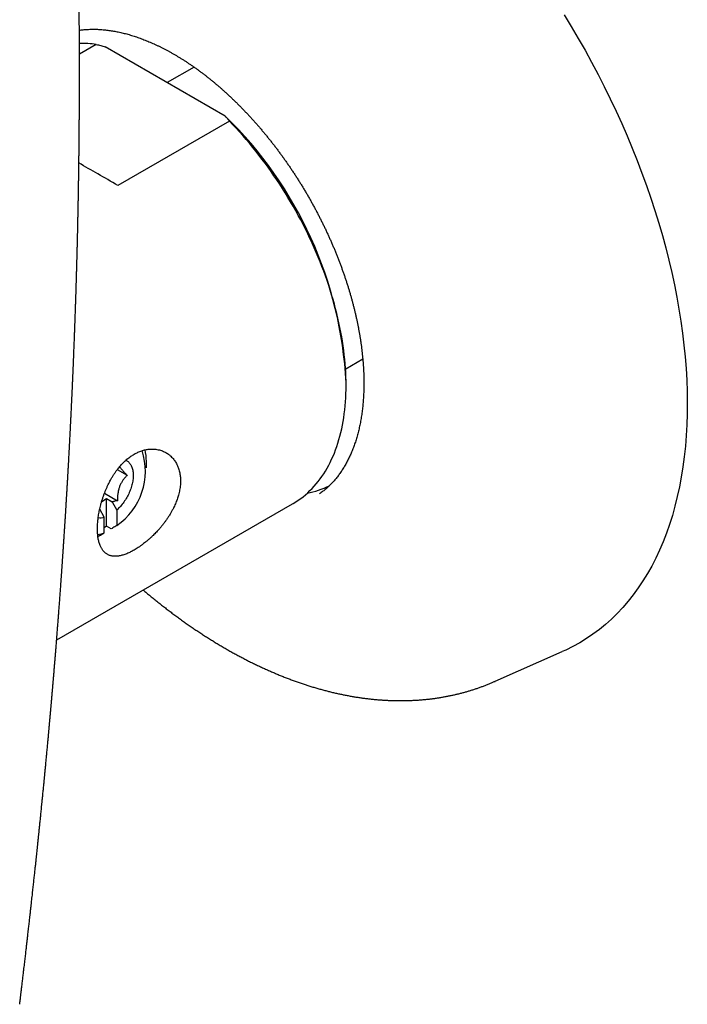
# Model space of a CAD drawing. Header units: millimetres. Extents: x 8 to 455, y 12 to 609.
# Tile 6 of 15: x 412 to 454, y 157 to 218. Entities that reach past the tile are written whole.
import ezdxf

# ---------------------------------------------------------------- set-up
doc = ezdxf.new("R2010")
doc.units = ezdxf.units.MM

msp = doc.modelspace()

# ---------------------------------------------------------------- linework, layer by layer
at = {"color": 7, "linetype": 'Continuous', "lineweight": 30}
for p, q in [((417.257, 216.267), (416.21, 215.663)), ((425.264, 211.809), (417.806, 216.114)), ((423.336, 214.851), (421.665, 213.886)), ((425.529, 211.492), (418.599, 207.492)), ((432.753, 196.091), (433.813, 196.703)), ((432.778, 195.059), (432.778, 195.223)), ((418.561, 189.822), (419.176, 189.467)), ((420.368, 189.936), (420.368, 190.345)), ((417.592, 187.844), (417.893, 188.018)), ((417.762, 188.351), (418.564, 187.889)), ((417.893, 188.018), (418.245, 187.814)), ((417.893, 186.296), (417.893, 188.018)), ((431.121, 188.312), (431.122, 188.313)), ((414.794, 179.231), (429.443, 187.688)), ((418.245, 187.814), (418.53, 187.305)), ((417.752, 186.856), (417.467, 187.365)), ((417.752, 185.893), (417.752, 186.856)), ((418.53, 187.305), (418.53, 186.342)), ((418.176, 186.133), (417.893, 186.296)), ((417.398, 185.684), (417.356, 185.667)), ((442.033, 176.655), (446.209, 178.503))]:
    msp.add_line(p, q, dxfattribs=at)
at = {"color": 7, "linetype": 'Continuous', "lineweight": 30, "flags": 128}
for points in [[(446.328, 218.096), (446.771, 217.37), (447.203, 216.637), (447.624, 215.898), (448.033, 215.152), (448.431, 214.401), (448.817, 213.646), (449.191, 212.886), (449.552, 212.121), (449.901, 211.354), (450.236, 210.584), (450.559, 209.811), (450.868, 209.036), (451.163, 208.261), (451.445, 207.484), (451.712, 206.708), (451.966, 205.931), (452.205, 205.156), (452.429, 204.381), (452.639, 203.609), (452.834, 202.839), (453.014, 202.073), (453.179, 201.309), (453.329, 200.55), (453.463, 199.795), (453.582, 199.046), (453.685, 198.301), (453.773, 197.563), (453.846, 196.832), (453.902, 196.108), (453.943, 195.391), (453.969, 194.682), (453.978, 193.982), (453.972, 193.291), (453.95, 192.609), (453.912, 191.938), (453.859, 191.276), (453.79, 190.626), (453.705, 189.987), (453.605, 189.36), (453.489, 188.745), (453.358, 188.143), (453.211, 187.554), (453.05, 186.978), (452.873, 186.416), (452.681, 185.868), (452.474, 185.335), (452.253, 184.817), (452.017, 184.314), (451.767, 183.827), (451.502, 183.356), (451.223, 182.901), (450.931, 182.463), (450.625, 182.041), (450.305, 181.637), (449.972, 181.251), (449.626, 180.882), (449.268, 180.531), (448.897, 180.199), (448.513, 179.885), (448.118, 179.589), (447.71, 179.313), (447.292, 179.056), (446.862, 178.818), (446.421, 178.599), (446.209, 178.503)], [(429.443, 187.688), (429.492, 187.717), (429.65, 187.814), (429.805, 187.917), (429.957, 188.025), (430.105, 188.139), (430.25, 188.258), (430.391, 188.383), (430.528, 188.513), (430.662, 188.648), (430.792, 188.788), (430.919, 188.933), (431.042, 189.084), (431.16, 189.239), (431.275, 189.399), (431.386, 189.565), (431.493, 189.735), (431.596, 189.91), (431.695, 190.089), (431.79, 190.273), (431.881, 190.462), (431.967, 190.655), (432.049, 190.853), (432.127, 191.054), (432.201, 191.26), (432.27, 191.471), (432.335, 191.685), (432.396, 191.903), (432.452, 192.125), (432.504, 192.351), (432.551, 192.581), (432.594, 192.814), (432.633, 193.05), (432.667, 193.291), (432.696, 193.534), (432.721, 193.781), (432.741, 194.031), (432.757, 194.284), (432.769, 194.539), (432.775, 194.798), (432.778, 195.059), (432.775, 195.323), (432.769, 195.59), (432.757, 195.859), (432.741, 196.13), (432.721, 196.403), (432.696, 196.679), (432.667, 196.957), (432.633, 197.236), (432.594, 197.517), (432.551, 197.8), (432.504, 198.084), (432.452, 198.37), (432.396, 198.657), (432.335, 198.945), (432.27, 199.234), (432.201, 199.525), (432.127, 199.816), (432.049, 200.107), (431.967, 200.4), (431.881, 200.693), (431.79, 200.986), (431.695, 201.279), (431.596, 201.573), (431.493, 201.867), (431.386, 202.16), (431.275, 202.454), (431.16, 202.747), (431.042, 203.04), (430.919, 203.332), (430.792, 203.623), (430.662, 203.914), (430.528, 204.203), (430.391, 204.492), (430.25, 204.779), (430.105, 205.066), (429.957, 205.35), (429.805, 205.634), (429.65, 205.916), (429.492, 206.196), (429.33, 206.474), (429.166, 206.75), (428.998, 207.025), (428.827, 207.297), (428.653, 207.567), (428.477, 207.834), (428.297, 208.099), (428.115, 208.362), (427.93, 208.621), (427.742, 208.878), (427.552, 209.132), (427.36, 209.383), (427.165, 209.631), (426.968, 209.876), (426.768, 210.118), (426.567, 210.356), (426.363, 210.59), (426.157, 210.821), (425.95, 211.049), (425.74, 211.272), (425.529, 211.492)], [(419.096, 190.406), (419.107, 190.401), (419.151, 190.377), (419.192, 190.349), (419.232, 190.319), (419.27, 190.286), (419.305, 190.249), (419.339, 190.21), (419.37, 190.167), (419.399, 190.122), (419.426, 190.074), (419.45, 190.024), (419.472, 189.971), (419.491, 189.915), (419.508, 189.857), (419.522, 189.797), (419.534, 189.735), (419.543, 189.671), (419.55, 189.604), (419.554, 189.537), (419.555, 189.467), (419.554, 189.396), (419.55, 189.323), (419.543, 189.25), (419.534, 189.175), (419.522, 189.099), (419.508, 189.022), (419.491, 188.945), (419.472, 188.867), (419.45, 188.789), (419.426, 188.711), (419.399, 188.632), (419.37, 188.553), (419.339, 188.475), (419.305, 188.397), (419.27, 188.319), (419.232, 188.242), (419.192, 188.166), (419.151, 188.091), (419.107, 188.016), (419.062, 187.943), (419.015, 187.871), (418.966, 187.801), (418.916, 187.732), (418.864, 187.665), (418.811, 187.6), (418.757, 187.536), (418.702, 187.475), (418.645, 187.416), (418.588, 187.359), (418.53, 187.305)], [(417.893, 186.296), (417.807, 186.233), (417.752, 186.194)]]:
    msp.add_lwpolyline(points, dxfattribs=at)
at = {"color": 7, "linetype": 'Continuous', "lineweight": 30}
for centre, radius, start, end in [((416.298, 208.841), 7.488, 82.63552, 90.68816), ((407.936, 193.963), 24.874, 2.9018, 45.84299), ((417.553, 190.367), 2.815, 359.53762, 14.04453), ((416.185, 189.729), 4.119, 304.69195, 17.99186), ((429.252, 193.928), 5.68, 281.27874, 295.98411), ((417.514, 187.747), 0.923, 261.34716, 284.90276), ((417.08, 187.661), 1.891, 277.97635, 290.79813)]:
    msp.add_arc(centre, radius, start, end, dxfattribs=at)
msp.add_ellipse((425.07, 203.754), major_axis=(16.1, -9.296), ratio=0.00007, start_param=1.984441, end_param=2.156169, dxfattribs=at)
for points, knots in [([(412.497, 156.569), (412.499, 156.581), (412.503, 156.618), (412.51, 156.679), (412.519, 156.748), (412.526, 156.808), (412.532, 156.856), (412.537, 156.896), (412.541, 156.931), (412.547, 156.981), (412.555, 157.049), (412.566, 157.138), (412.577, 157.235), (412.59, 157.341), (412.604, 157.456), (412.618, 157.578), (412.634, 157.708), (412.65, 157.844), (412.667, 157.983), (412.689, 158.171), (412.717, 158.41), (412.747, 158.668), (412.774, 158.894), (412.796, 159.083), (412.818, 159.267), (412.838, 159.442), (412.858, 159.612), (412.877, 159.779), (412.899, 159.965), (412.922, 160.17), (412.949, 160.397), (412.975, 160.628), (413, 160.843), (413.022, 161.038), (413.042, 161.21), (413.06, 161.377), (413.079, 161.538), (413.096, 161.691), (413.113, 161.842), (413.132, 162.012), (413.154, 162.207), (413.178, 162.426), (413.204, 162.652), (413.228, 162.868), (413.25, 163.073), (413.271, 163.264), (413.292, 163.453), (413.312, 163.636), (413.331, 163.81), (413.349, 163.976), (413.367, 164.141), (413.385, 164.309), (413.403, 164.473), (413.42, 164.631), (413.436, 164.779), (413.452, 164.925), (413.467, 165.067), (413.482, 165.204), (413.496, 165.338), (413.51, 165.471), (413.526, 165.621), (413.544, 165.791), (413.564, 165.984), (413.585, 166.183), (413.606, 166.381), (413.624, 166.553), (413.639, 166.699), (413.652, 166.82), (413.664, 166.933), (413.674, 167.033), (413.683, 167.117), (413.69, 167.187), (413.697, 167.252), (413.705, 167.333), (413.716, 167.435), (413.729, 167.562), (413.743, 167.701), (413.757, 167.842), (413.772, 167.986), (413.786, 168.129), (413.802, 168.279), (413.817, 168.435), (413.834, 168.597), (413.852, 168.775), (413.871, 168.97), (413.892, 169.182), (413.914, 169.401), (413.934, 169.601), (413.951, 169.779), (413.966, 169.93), (413.981, 170.077), (413.994, 170.216), (414.007, 170.346), (414.019, 170.467), (414.03, 170.578), (414.04, 170.681), (414.049, 170.78), (414.058, 170.876), (414.068, 170.974), (414.077, 171.075), (414.088, 171.183), (414.099, 171.298), (414.111, 171.42), (414.123, 171.55), (414.136, 171.686), (414.149, 171.825), (414.162, 171.965), (414.176, 172.115), (414.191, 172.274), (414.207, 172.443), (414.223, 172.61), (414.238, 172.773), (414.252, 172.927), (414.265, 173.064), (414.276, 173.183), (414.285, 173.288), (414.295, 173.39), (414.303, 173.479), (414.31, 173.556), (414.316, 173.621), (414.322, 173.687), (414.328, 173.756), (414.334, 173.827), (414.341, 173.899), (414.347, 173.973), (414.355, 174.051), (414.362, 174.135), (414.37, 174.224), (414.378, 174.31), (414.385, 174.389), (414.391, 174.458), (414.396, 174.518), (414.401, 174.57), (414.406, 174.622), (414.411, 174.678), (414.416, 174.739), (414.422, 174.805), (414.428, 174.877), (414.435, 174.958), (414.443, 175.046), (414.451, 175.139), (414.46, 175.234), (414.468, 175.33), (414.476, 175.424), (414.486, 175.531), (414.496, 175.65), (414.507, 175.78), (414.518, 175.905), (414.528, 176.021), (414.537, 176.128), (414.545, 176.215), (414.551, 176.286), (414.556, 176.348), (414.562, 176.414), (414.568, 176.486), (414.575, 176.564), (414.582, 176.646), (414.589, 176.732), (414.596, 176.82), (414.606, 176.93), (414.617, 177.061), (414.629, 177.211), (414.641, 177.357), (414.653, 177.495), (414.663, 177.623), (414.673, 177.743), (414.683, 177.86), (414.693, 177.977), (414.703, 178.098), (414.713, 178.224), (414.723, 178.351), (414.733, 178.476), (414.743, 178.6), (414.753, 178.725), (414.763, 178.851), (414.773, 178.975), (414.783, 179.095), (414.792, 179.209), (414.801, 179.317), (414.809, 179.423), (414.817, 179.528), (414.826, 179.635), (414.835, 179.751), (414.845, 179.877), (414.855, 180.016), (414.867, 180.163), (414.878, 180.309), (414.889, 180.451), (414.899, 180.586), (414.909, 180.717), (414.919, 180.843), (414.928, 180.963), (414.938, 181.099), (414.95, 181.25), (414.962, 181.418), (414.974, 181.579), (414.986, 181.737), (414.998, 181.898), (415.01, 182.066), (415.023, 182.242), (415.036, 182.423), (415.047, 182.575), (415.056, 182.697), (415.062, 182.785), (415.068, 182.867), (415.073, 182.943), (415.078, 183.013), (415.083, 183.077), (415.087, 183.139), (415.092, 183.208), (415.098, 183.288), (415.105, 183.382), (415.112, 183.483), (415.119, 183.591), (415.127, 183.695), (415.133, 183.795), (415.14, 183.889), (415.147, 183.983), (415.153, 184.079), (415.16, 184.174), (415.166, 184.27), (415.173, 184.364), (415.179, 184.452), (415.184, 184.529), (415.189, 184.602), (415.194, 184.679), (415.2, 184.766), (415.206, 184.861), (415.213, 184.956), (415.219, 185.05), (415.225, 185.143), (415.232, 185.244), (415.239, 185.352), (415.247, 185.469), (415.255, 185.593), (415.264, 185.726), (415.271, 185.843), (415.278, 185.939), (415.282, 186.008), (415.286, 186.071), (415.29, 186.126), (415.293, 186.173), (415.295, 186.216), (415.298, 186.258), (415.301, 186.302), (415.304, 186.35), (415.307, 186.403), (415.311, 186.46), (415.315, 186.523), (415.32, 186.6), (415.326, 186.692), (415.333, 186.799), (415.34, 186.911), (415.346, 187.018), (415.353, 187.121), (415.359, 187.219), (415.365, 187.32), (415.371, 187.423), (415.377, 187.517), (415.382, 187.598), (415.386, 187.662), (415.39, 187.719), (415.392, 187.766), (415.395, 187.81), (415.398, 187.857), (415.401, 187.912), (415.405, 187.975), (415.409, 188.046), (415.414, 188.126), (415.419, 188.213), (415.425, 188.305), (415.431, 188.4), (415.436, 188.495), (415.442, 188.589), (415.447, 188.683), (415.453, 188.776), (415.458, 188.867), (415.463, 188.958), (415.468, 189.045), (415.473, 189.123), (415.477, 189.191), (415.48, 189.247), (415.483, 189.296), (415.486, 189.341), (415.488, 189.387), (415.491, 189.44), (415.495, 189.502), (415.499, 189.575), (415.504, 189.659), (415.509, 189.75), (415.514, 189.848), (415.521, 189.973), (415.53, 190.122), (415.539, 190.295), (415.549, 190.465), (415.558, 190.632), (415.566, 190.777), (415.572, 190.898), (415.577, 190.992), (415.582, 191.074), (415.585, 191.138), (415.588, 191.186), (415.59, 191.224), (415.592, 191.265), (415.594, 191.314), (415.597, 191.369), (415.601, 191.433), (415.605, 191.504), (415.609, 191.579), (415.613, 191.656), (415.62, 191.806), (415.629, 191.969), (415.638, 192.145), (415.644, 192.261), (415.649, 192.372), (415.655, 192.475), (415.659, 192.567), (415.663, 192.648), (415.666, 192.709), (415.669, 192.753), (415.67, 192.784), (415.672, 192.819), (415.674, 192.86), (415.676, 192.909), (415.679, 192.965), (415.682, 193.026), (415.685, 193.092), (415.689, 193.161), (415.692, 193.231), (415.697, 193.325), (415.702, 193.442), (415.709, 193.578), (415.715, 193.704), (415.72, 193.82), (415.725, 193.925), (415.73, 194.018), (415.734, 194.1), (415.737, 194.171), (415.739, 194.224), (415.741, 194.264), (415.743, 194.298), (415.745, 194.336), (415.747, 194.382), (415.749, 194.434), (415.752, 194.493), (415.755, 194.559), (415.758, 194.638), (415.763, 194.73), (415.767, 194.832), (415.772, 194.933), (415.776, 195.03), (415.781, 195.139), (415.786, 195.259), (415.792, 195.387), (415.797, 195.508), (415.802, 195.622), (415.807, 195.727), (415.811, 195.815), (415.814, 195.886), (415.816, 195.947), (415.819, 196.01), (415.822, 196.079), (415.825, 196.163), (415.83, 196.262), (415.834, 196.376), (415.84, 196.523), (415.848, 196.697), (415.856, 196.896), (415.863, 197.085), (415.87, 197.262), (415.877, 197.426), (415.883, 197.589), (415.889, 197.743), (415.895, 197.891), (415.9, 198.033), (415.906, 198.177), (415.911, 198.314), (415.916, 198.443), (415.92, 198.56), (415.924, 198.672), (415.928, 198.775), (415.931, 198.863), (415.934, 198.939), (415.936, 199.007), (415.939, 199.078), (415.941, 199.154), (415.945, 199.246), (415.948, 199.354), (415.953, 199.481), (415.957, 199.616), (415.962, 199.754), (415.967, 199.893), (415.971, 200.023), (415.975, 200.142), (415.979, 200.25), (415.982, 200.359), (415.986, 200.468), (415.989, 200.575), (415.992, 200.673), (415.995, 200.758), (415.997, 200.831), (416, 200.896), (416.001, 200.951), (416.003, 200.996), (416.004, 201.033), (416.005, 201.071), (416.006, 201.117), (416.008, 201.174), (416.01, 201.244), (416.013, 201.322), (416.015, 201.407), (416.018, 201.494), (416.021, 201.589), (416.024, 201.692), (416.027, 201.802), (416.03, 201.912), (416.033, 202.022), (416.036, 202.129), (416.039, 202.23), (416.042, 202.322), (416.044, 202.402), (416.046, 202.473), (416.048, 202.536), (416.049, 202.584), (416.05, 202.622), (416.051, 202.655), (416.052, 202.695), (416.053, 202.741), (416.055, 202.799), (416.057, 202.872), (416.059, 202.956), (416.062, 203.064), (416.065, 203.191), (416.069, 203.333), (416.072, 203.464), (416.075, 203.583), (416.078, 203.69), (416.081, 203.79), (416.083, 203.881), (416.085, 203.962), (416.087, 204.034), (416.088, 204.09), (416.089, 204.134), (416.09, 204.172), (416.091, 204.219), (416.092, 204.275), (416.094, 204.34), (416.096, 204.418), (416.098, 204.507), (416.1, 204.601), (416.102, 204.692), (416.104, 204.792), (416.106, 204.901), (416.109, 205.015), (416.111, 205.12), (416.113, 205.215), (416.115, 205.303), (416.117, 205.397), (416.119, 205.5), (416.121, 205.608), (416.123, 205.694), (416.125, 205.761), (416.126, 205.816), (416.127, 205.876), (416.128, 205.944), (416.13, 206.021), (416.131, 206.105), (416.134, 206.248), (416.138, 206.444), (416.142, 206.667), (416.145, 206.858), (416.148, 207.019), (416.151, 207.171), (416.153, 207.318), (416.155, 207.452), (416.157, 207.577), (416.159, 207.695), (416.161, 207.818), (416.163, 207.945), (416.165, 208.078), (416.167, 208.218), (416.169, 208.364), (416.171, 208.522), (416.173, 208.687), (416.175, 208.856), (416.177, 209.016), (416.179, 209.167), (416.181, 209.314), (416.183, 209.458), (416.184, 209.604), (416.186, 209.755), (416.188, 209.914), (416.189, 210.051), (416.19, 210.163), (416.191, 210.249), (416.192, 210.335), (416.193, 210.423), (416.194, 210.512), (416.194, 210.601), (416.195, 210.688), (416.196, 210.774), (416.197, 210.857), (416.197, 210.936), (416.198, 211.004), (416.198, 211.066), (416.199, 211.128), (416.199, 211.197), (416.2, 211.276), (416.201, 211.365), (416.201, 211.459), (416.202, 211.562), (416.203, 211.674), (416.203, 211.797), (416.204, 211.932), (416.205, 212.053), (416.206, 212.158), (416.206, 212.242), (416.206, 212.328), (416.207, 212.411), (416.207, 212.487), (416.207, 212.553), (416.208, 212.609), (416.208, 212.656), (416.208, 212.696), (416.208, 212.744), (416.209, 212.808), (416.209, 212.887), (416.209, 212.973), (416.209, 213.066), (416.21, 213.166), (416.21, 213.361), (416.211, 213.644), (416.212, 213.938), (416.212, 214.15), (416.212, 214.279), (416.212, 214.401), (416.212, 214.515), (416.212, 214.62), (416.212, 214.717), (416.212, 214.811), (416.212, 214.907), (416.212, 215.01), (416.212, 215.121), (416.211, 215.239), (416.211, 215.349), (416.211, 215.447), (416.211, 215.534), (416.211, 215.624), (416.21, 215.717), (416.21, 215.814), (416.21, 215.914), (416.209, 216.015), (416.209, 216.105), (416.209, 216.182), (416.209, 216.244), (416.208, 216.301), (416.208, 216.351), (416.208, 216.394), (416.208, 216.43), (416.208, 216.463), (416.208, 216.498), (416.207, 216.542), (416.207, 216.595), (416.207, 216.657), (416.207, 216.725), (416.206, 216.802), (416.206, 216.884), (416.205, 216.998), (416.204, 217.142), (416.203, 217.319), (416.202, 217.472), (416.201, 217.599), (416.201, 217.697), (416.2, 217.798), (416.199, 217.897), (416.199, 217.992), (416.198, 218.077), (416.197, 218.151), (416.197, 218.216), (416.196, 218.273), (416.196, 218.322), (416.196, 218.364), (416.195, 218.404), (416.195, 218.448), (416.194, 218.5), (416.194, 218.559), (416.193, 218.626), (416.193, 218.7), (416.192, 218.776), (416.191, 218.879), (416.19, 219.004), (416.188, 219.15), (416.187, 219.29), (416.185, 219.425), (416.184, 219.553), (416.183, 219.674), (416.181, 219.788), (416.18, 219.876), (416.179, 219.941), (416.179, 219.985), (416.178, 220.028), (416.178, 220.07), (416.177, 220.115), (416.177, 220.167), (416.176, 220.229), (416.175, 220.297), (416.174, 220.372), (416.173, 220.448), (416.172, 220.527), (416.171, 220.604), (416.17, 220.679), (416.169, 220.753), (416.168, 220.858), (416.166, 220.992), (416.163, 221.152), (416.161, 221.3), (416.159, 221.437), (416.157, 221.563), (416.155, 221.678), (416.154, 221.781), (416.152, 221.875), (416.151, 221.957), (416.15, 222.02), (416.149, 222.066), (416.149, 222.098), (416.148, 222.127), (416.148, 222.153), (416.147, 222.183), (416.146, 222.22), (416.146, 222.267), (416.145, 222.326), (416.143, 222.397), (416.142, 222.479), (416.14, 222.569), (416.139, 222.665), (416.137, 222.777), (416.134, 222.902), (416.132, 223.038), (416.129, 223.169), (416.127, 223.295), (416.125, 223.418), (416.122, 223.536), (416.12, 223.651), (416.117, 223.793), (416.114, 223.965), (416.109, 224.171), (416.105, 224.384), (416.1, 224.606), (416.095, 224.834), (416.09, 225.066), (416.084, 225.302), (416.08, 225.492), (416.076, 225.631), (416.074, 225.716), (416.072, 225.799), (416.07, 225.875), (416.068, 225.943), (416.067, 226.002), (416.066, 226.05), (416.065, 226.089), (416.064, 226.119), (416.063, 226.144), (416.063, 226.167), (416.062, 226.192), (416.061, 226.219), (416.061, 226.249), (416.06, 226.29), (416.058, 226.341), (416.057, 226.406), (416.055, 226.477), (416.053, 226.559), (416.05, 226.651), (416.047, 226.755), (416.044, 226.866), (416.041, 226.984), (416.038, 227.11), (416.035, 227.226), (416.032, 227.333), (416.029, 227.429), (416.026, 227.529), (416.023, 227.631), (416.02, 227.736), (416.017, 227.844), (416.014, 227.937), (416.012, 228.013), (416.01, 228.07), (416.009, 228.121), (416.008, 228.164), (416.007, 228.203), (416.005, 228.256), (416.003, 228.33), (416, 228.423), (415.997, 228.519), (415.994, 228.62), (415.991, 228.727), (415.987, 228.844), (415.983, 228.971), (415.979, 229.104), (415.975, 229.239), (415.97, 229.376), (415.966, 229.515), (415.961, 229.656), (415.956, 229.797), (415.952, 229.921), (415.949, 230.024), (415.946, 230.105), (415.944, 230.176), (415.941, 230.239), (415.94, 230.287), (415.939, 230.323), (415.938, 230.351), (415.937, 230.382), (415.935, 230.419), (415.934, 230.463), (415.932, 230.513), (415.93, 230.579), (415.927, 230.66), (415.924, 230.755), (415.92, 230.85), (415.917, 230.944), (415.914, 231.035), (415.91, 231.124), (415.907, 231.211), (415.903, 231.325), (415.898, 231.464), (415.892, 231.625), (415.887, 231.772), (415.882, 231.904), (415.877, 232.022), (415.873, 232.131), (415.869, 232.228), (415.866, 232.315), (415.863, 232.384), (415.861, 232.438), (415.86, 232.478), (415.858, 232.513), (415.857, 232.545), (415.856, 232.577), (415.854, 232.616), (415.853, 232.665), (415.85, 232.725), (415.848, 232.79), (415.845, 232.859), (415.842, 232.93), (415.839, 233.005), (415.836, 233.081), (415.832, 233.18), (415.827, 233.3), (415.821, 233.45), (415.815, 233.606), (415.808, 233.767), (415.802, 233.925), (415.795, 234.082), (415.788, 234.24), (415.783, 234.373), (415.778, 234.482), (415.775, 234.563), (415.771, 234.637), (415.768, 234.704), (415.766, 234.762), (415.764, 234.811), (415.762, 234.852), (415.76, 234.891), (415.758, 234.943), (415.755, 235.014), (415.751, 235.106), (415.746, 235.21), (415.741, 235.325), (415.736, 235.442), (415.731, 235.558), (415.726, 235.671), (415.72, 235.789), (415.715, 235.911), (415.709, 236.04), (415.703, 236.175), (415.696, 236.317), (415.689, 236.463), (415.682, 236.614), (415.675, 236.768), (415.668, 236.91), (415.662, 237.037), (415.657, 237.146), (415.652, 237.248), (415.647, 237.343), (415.643, 237.432), (415.637, 237.553), (415.63, 237.709), (415.62, 237.905), (415.61, 238.11), (415.599, 238.323), (415.586, 238.586), (415.571, 238.871), (415.56, 239.083), (415.555, 239.176)], [0, 0, 0, 0, 0.000425, 0.001363, 0.002217, 0.002939, 0.003529, 0.003988, 0.004389, 0.004811, 0.005791, 0.006873, 0.008057, 0.009343, 0.01073, 0.01222, 0.013811, 0.015472, 0.01716, 0.018876, 0.022326, 0.02588, 0.028244, 0.030566, 0.032789, 0.034913, 0.036958, 0.038982, 0.040989, 0.043721, 0.046457, 0.049262, 0.052137, 0.054271, 0.056378, 0.058403, 0.060348, 0.062212, 0.064009, 0.065834, 0.068415, 0.07108, 0.073823, 0.076636, 0.078936, 0.081281, 0.083596, 0.085814, 0.087933, 0.08992, 0.091876, 0.093917, 0.096046, 0.097835, 0.09966, 0.101437, 0.103157, 0.10482, 0.106425, 0.108006, 0.109665, 0.111871, 0.114211, 0.116681, 0.119112, 0.12141, 0.122941, 0.124406, 0.1258, 0.127083, 0.128009, 0.128862, 0.129643, 0.13038, 0.131791, 0.133337, 0.135018, 0.136835, 0.138482, 0.140226, 0.142046, 0.143936, 0.145895, 0.147923, 0.150403, 0.152978, 0.155635, 0.158368, 0.160233, 0.162102, 0.16388, 0.165561, 0.167145, 0.168631, 0.169944, 0.17118, 0.172376, 0.173537, 0.174663, 0.17592, 0.177213, 0.178601, 0.180086, 0.181667, 0.183312, 0.185012, 0.186714, 0.18842, 0.190454, 0.192493, 0.194536, 0.196537, 0.198405, 0.200136, 0.201485, 0.202738, 0.203959, 0.20519, 0.20597, 0.206753, 0.207541, 0.208361, 0.20927, 0.210097, 0.210987, 0.211941, 0.212957, 0.214037, 0.215139, 0.216078, 0.216911, 0.217639, 0.21826, 0.218807, 0.219537, 0.220263, 0.221041, 0.221921, 0.2229, 0.223981, 0.225091, 0.226268, 0.227431, 0.228571, 0.22969, 0.231314, 0.232889, 0.234414, 0.235832, 0.23712, 0.238278, 0.238985, 0.239716, 0.240517, 0.241388, 0.242329, 0.243322, 0.244381, 0.245455, 0.246514, 0.248373, 0.250186, 0.251956, 0.253666, 0.25518, 0.256628, 0.258012, 0.259413, 0.260876, 0.2624, 0.263981, 0.265456, 0.266951, 0.268467, 0.270004, 0.271521, 0.272967, 0.274341, 0.275643, 0.276897, 0.278169, 0.279462, 0.280775, 0.282368, 0.284049, 0.285821, 0.287684, 0.289335, 0.290984, 0.292568, 0.294087, 0.29554, 0.296928, 0.299009, 0.301034, 0.303013, 0.30484, 0.306778, 0.308824, 0.310947, 0.313132, 0.315381, 0.31649, 0.317553, 0.318544, 0.319463, 0.32031, 0.321086, 0.321798, 0.322547, 0.323578, 0.324712, 0.325946, 0.327266, 0.328605, 0.329732, 0.330868, 0.332013, 0.333167, 0.334331, 0.33546, 0.336663, 0.337725, 0.338648, 0.339432, 0.340384, 0.341434, 0.342583, 0.34383, 0.344879, 0.345996, 0.347208, 0.348518, 0.349927, 0.351434, 0.353039, 0.354742, 0.355664, 0.356514, 0.35727, 0.357933, 0.358502, 0.358979, 0.359495, 0.360012, 0.360589, 0.361225, 0.361922, 0.362679, 0.363496, 0.364717, 0.366016, 0.367363, 0.368761, 0.369915, 0.3711, 0.372318, 0.373567, 0.374825, 0.375714, 0.376499, 0.377178, 0.377751, 0.378219, 0.378779, 0.37944, 0.380203, 0.381068, 0.382034, 0.383083, 0.384223, 0.385376, 0.386516, 0.387664, 0.388799, 0.389919, 0.391025, 0.392117, 0.393193, 0.394177, 0.394961, 0.395644, 0.396224, 0.396718, 0.397268, 0.397906, 0.398632, 0.399533, 0.400541, 0.401655, 0.402859, 0.404065, 0.406189, 0.408277, 0.410328, 0.412343, 0.414317, 0.41559, 0.416724, 0.41772, 0.418576, 0.419043, 0.419466, 0.419953, 0.420535, 0.42121, 0.42198, 0.422844, 0.423779, 0.424711, 0.425635, 0.429184, 0.430612, 0.432018, 0.433388, 0.434638, 0.435753, 0.436733, 0.437578, 0.43796, 0.43831, 0.438718, 0.439218, 0.439809, 0.440491, 0.441219, 0.442027, 0.442889, 0.443729, 0.444546, 0.446315, 0.44796, 0.449482, 0.450881, 0.452156, 0.453276, 0.454263, 0.455117, 0.455838, 0.456194, 0.456579, 0.457046, 0.457595, 0.458225, 0.458936, 0.45973, 0.460604, 0.46182, 0.463071, 0.464286, 0.465465, 0.466606, 0.468237, 0.469787, 0.471255, 0.472633, 0.473905, 0.475074, 0.4758, 0.476502, 0.477266, 0.4781, 0.479004, 0.480293, 0.481698, 0.483125, 0.485611, 0.488019, 0.490341, 0.492438, 0.494409, 0.496313, 0.49832, 0.499978, 0.501696, 0.503444, 0.505221, 0.506663, 0.508106, 0.509458, 0.510702, 0.511841, 0.51266, 0.513454, 0.514308, 0.515224, 0.516203, 0.517625, 0.519161, 0.520809, 0.522493, 0.524175, 0.525853, 0.52717, 0.528485, 0.529798, 0.531109, 0.532418, 0.533681, 0.534646, 0.535523, 0.536311, 0.53701, 0.537498, 0.537931, 0.538361, 0.538874, 0.539594, 0.540434, 0.541394, 0.542445, 0.5435, 0.544552, 0.545887, 0.547218, 0.548544, 0.549867, 0.551185, 0.552446, 0.553523, 0.554493, 0.555355, 0.556109, 0.556755, 0.55709, 0.557492, 0.55797, 0.558523, 0.559151, 0.560088, 0.561144, 0.562203, 0.564017, 0.565733, 0.567349, 0.568736, 0.570041, 0.571249, 0.572345, 0.573329, 0.574202, 0.574962, 0.575329, 0.57579, 0.576358, 0.577034, 0.577817, 0.578707, 0.579874, 0.58102, 0.582117, 0.583165, 0.584659, 0.586038, 0.587305, 0.588458, 0.589498, 0.590464, 0.59189, 0.593201, 0.594398, 0.595003, 0.595637, 0.596365, 0.59719, 0.598109, 0.599125, 0.600233, 0.603299, 0.606249, 0.608284, 0.610228, 0.61207, 0.613809, 0.615533, 0.616932, 0.618356, 0.619818, 0.621355, 0.622968, 0.624659, 0.626426, 0.628228, 0.63039, 0.632431, 0.63435, 0.636164, 0.637934, 0.639665, 0.641391, 0.643214, 0.645141, 0.647163, 0.64818, 0.64921, 0.650255, 0.651315, 0.652388, 0.653476, 0.65455, 0.655538, 0.656614, 0.657561, 0.658377, 0.659085, 0.659822, 0.660611, 0.661608, 0.662677, 0.663819, 0.665039, 0.666391, 0.667883, 0.669516, 0.67129, 0.672275, 0.673299, 0.674362, 0.675397, 0.676307, 0.677092, 0.677793, 0.67835, 0.678787, 0.679254, 0.680105, 0.6811, 0.68211, 0.683235, 0.684472, 0.685748, 0.690279, 0.694766, 0.696387, 0.697972, 0.699453, 0.700831, 0.702103, 0.703271, 0.704335, 0.7055, 0.706752, 0.708092, 0.709519, 0.711045, 0.712052, 0.7131, 0.714189, 0.715319, 0.716489, 0.717701, 0.718952, 0.720138, 0.720979, 0.72174, 0.722422, 0.723024, 0.723547, 0.723991, 0.724356, 0.724719, 0.725279, 0.725929, 0.726671, 0.727504, 0.728428, 0.729441, 0.730505, 0.732538, 0.734679, 0.736928, 0.738093, 0.739285, 0.740504, 0.741741, 0.742896, 0.743941, 0.744826, 0.745612, 0.7463, 0.74689, 0.747386, 0.747821, 0.748351, 0.748975, 0.749693, 0.750506, 0.751414, 0.752362, 0.753288, 0.755152, 0.756915, 0.758577, 0.760245, 0.761797, 0.763253, 0.764627, 0.765919, 0.766468, 0.767001, 0.767517, 0.768018, 0.768531, 0.769156, 0.769901, 0.770766, 0.771645, 0.772606, 0.773561, 0.774493, 0.775404, 0.776293, 0.77716, 0.779231, 0.781165, 0.782963, 0.784623, 0.786146, 0.787535, 0.788793, 0.78992, 0.790916, 0.791781, 0.79221, 0.792597, 0.792943, 0.793248, 0.793575, 0.79402, 0.794583, 0.795306, 0.796162, 0.79715, 0.79827, 0.79946, 0.800615, 0.802353, 0.804, 0.805555, 0.807118, 0.808586, 0.810014, 0.81141, 0.812773, 0.815184, 0.817668, 0.82024, 0.822937, 0.825759, 0.828511, 0.831379, 0.834365, 0.835396, 0.836441, 0.83747, 0.838398, 0.839219, 0.839933, 0.84054, 0.840984, 0.841346, 0.841627, 0.841891, 0.84219, 0.842522, 0.842888, 0.843289, 0.843987, 0.844769, 0.845634, 0.846584, 0.84774, 0.849, 0.850352, 0.851787, 0.853306, 0.854909, 0.856035, 0.8572, 0.858402, 0.859642, 0.86092, 0.862236, 0.86355, 0.864321, 0.865011, 0.865622, 0.866153, 0.866604, 0.867027, 0.868097, 0.869271, 0.870407, 0.871626, 0.872927, 0.874304, 0.875901, 0.877519, 0.87916, 0.880823, 0.882507, 0.884214, 0.885942, 0.887646, 0.888728, 0.889705, 0.890575, 0.89134, 0.891999, 0.892322, 0.892632, 0.893011, 0.893465, 0.893996, 0.894603, 0.895286, 0.896384, 0.89757, 0.898732, 0.899867, 0.900975, 0.902057, 0.903113, 0.904142, 0.906213, 0.908169, 0.910008, 0.911553, 0.912998, 0.914313, 0.915498, 0.916552, 0.917475, 0.918022, 0.918509, 0.918938, 0.919307, 0.919656, 0.920118, 0.920714, 0.921443, 0.922305, 0.923091, 0.923962, 0.924896, 0.925822, 0.926735, 0.92849, 0.930197, 0.932223, 0.934175, 0.936074, 0.937981, 0.9399, 0.941831, 0.942856, 0.943863, 0.944774, 0.945582, 0.946287, 0.946879, 0.947371, 0.947809, 0.948288, 0.949268, 0.950389, 0.951651, 0.953055, 0.954599, 0.955912, 0.957299, 0.958735, 0.960218, 0.961749, 0.963425, 0.965153, 0.966935, 0.968771, 0.970659, 0.972562, 0.97397, 0.975295, 0.976535, 0.977692, 0.978765, 0.979798, 0.982087, 0.98448, 0.986977, 0.989579, 0.992242, 0.996603, 1, 1, 1, 1]), ([(416.204, 217.149), (416.241, 217.154), (416.32, 217.165), (416.445, 217.179), (416.578, 217.19), (416.712, 217.199), (416.848, 217.205), (416.984, 217.208), (417.121, 217.208), (417.259, 217.206), (417.399, 217.2), (417.539, 217.192), (417.68, 217.181), (417.823, 217.167), (417.966, 217.15), (418.11, 217.13), (418.255, 217.108), (418.401, 217.082), (418.548, 217.054), (418.696, 217.023), (418.845, 216.99), (418.994, 216.953), (419.144, 216.914), (419.295, 216.872), (419.447, 216.827), (419.6, 216.779), (419.753, 216.728), (419.907, 216.675), (420.061, 216.619), (420.216, 216.56), (420.372, 216.498), (420.528, 216.434), (420.684, 216.367), (420.842, 216.297), (420.999, 216.224), (421.157, 216.148), (421.316, 216.07), (421.474, 215.989), (421.633, 215.906), (421.793, 215.819), (421.952, 215.73), (422.112, 215.639), (422.272, 215.544), (422.432, 215.447), (422.593, 215.348), (422.753, 215.245), (422.913, 215.141), (423.074, 215.033), (423.234, 214.923), (423.394, 214.811), (423.555, 214.696), (423.715, 214.578), (423.875, 214.458), (424.034, 214.336), (424.194, 214.211), (424.353, 214.083), (424.512, 213.954), (424.67, 213.822), (424.829, 213.687), (424.986, 213.55), (425.144, 213.411), (425.3, 213.27), (425.457, 213.127), (425.612, 212.981), (425.768, 212.833), (425.922, 212.683), (426.076, 212.531), (426.229, 212.377), (426.382, 212.22), (426.533, 212.062), (426.684, 211.901), (426.834, 211.739), (426.984, 211.575), (427.132, 211.409), (427.28, 211.241), (427.426, 211.071), (427.572, 210.899), (427.716, 210.726), (427.86, 210.551), (428.002, 210.374), (428.143, 210.195), (428.284, 210.015), (428.423, 209.833), (428.56, 209.65), (428.697, 209.465), (428.832, 209.279), (428.966, 209.092), (429.099, 208.902), (429.231, 208.712), (429.361, 208.52), (429.489, 208.327), (429.616, 208.133), (429.742, 207.937), (429.867, 207.741), (429.989, 207.543), (430.111, 207.344), (430.23, 207.144), (430.349, 206.944), (430.465, 206.742), (430.58, 206.539), (430.693, 206.335), (430.805, 206.131), (430.915, 205.926), (431.023, 205.72), (431.13, 205.513), (431.234, 205.306), (431.337, 205.098), (431.438, 204.89), (431.538, 204.681), (431.635, 204.471), (431.731, 204.261), (431.824, 204.051), (431.916, 203.84), (432.006, 203.629), (432.094, 203.418), (432.18, 203.206), (432.264, 202.995), (432.346, 202.783), (432.426, 202.571), (432.504, 202.359), (432.58, 202.147), (432.654, 201.936), (432.726, 201.724), (432.796, 201.512), (432.864, 201.301), (432.929, 201.089), (432.993, 200.879), (433.054, 200.668), (433.113, 200.458), (433.17, 200.248), (433.225, 200.038), (433.278, 199.829), (433.329, 199.621), (433.377, 199.413), (433.424, 199.206), (433.468, 199), (433.509, 198.794), (433.549, 198.589), (433.587, 198.384), (433.622, 198.181), (433.655, 197.979), (433.686, 197.777), (433.714, 197.576), (433.74, 197.377), (433.764, 197.178), (433.786, 196.981), (433.806, 196.784), (433.823, 196.589), (433.839, 196.395), (433.851, 196.203), (433.862, 196.011), (433.871, 195.821), (433.877, 195.633), (433.881, 195.445), (433.883, 195.26), (433.882, 195.075), (433.88, 194.892), (433.875, 194.711), (433.868, 194.532), (433.859, 194.354), (433.847, 194.177), (433.834, 194.003), (433.818, 193.83), (433.8, 193.659), (433.78, 193.49), (433.758, 193.322), (433.734, 193.157), (433.708, 192.993), (433.679, 192.831), (433.649, 192.672), (433.616, 192.514), (433.581, 192.358), (433.545, 192.204), (433.506, 192.053), (433.465, 191.903), (433.422, 191.755), (433.377, 191.61), (433.33, 191.467), (433.282, 191.326), (433.231, 191.187), (433.178, 191.05), (433.123, 190.916), (433.067, 190.784), (433.008, 190.654), (432.947, 190.526), (432.885, 190.401), (432.821, 190.278), (432.754, 190.157), (432.686, 190.038), (432.616, 189.922), (432.544, 189.808), (432.47, 189.697), (432.394, 189.588), (432.317, 189.481), (432.237, 189.377), (432.156, 189.275), (432.072, 189.176), (431.987, 189.079), (431.9, 188.985), (431.811, 188.893), (431.72, 188.803), (431.627, 188.716), (431.532, 188.632), (431.436, 188.55), (431.337, 188.471), (431.237, 188.395), (431.164, 188.342), (431.125, 188.316), (431.121, 188.313)], [0, 0, 0, 0, 0.00423, 0.009262, 0.014279, 0.019281, 0.024269, 0.029244, 0.034206, 0.039156, 0.044095, 0.049022, 0.05394, 0.058848, 0.063748, 0.068639, 0.073523, 0.078401, 0.083272, 0.088137, 0.092997, 0.097852, 0.102704, 0.107551, 0.112395, 0.117237, 0.122075, 0.126912, 0.131747, 0.13658, 0.141411, 0.146242, 0.151072, 0.155901, 0.16073, 0.165558, 0.170387, 0.175215, 0.180044, 0.184873, 0.189702, 0.194532, 0.199363, 0.204194, 0.209026, 0.213859, 0.218692, 0.223527, 0.228363, 0.233199, 0.238037, 0.242876, 0.247715, 0.252556, 0.257398, 0.262241, 0.267086, 0.271931, 0.276777, 0.281625, 0.286474, 0.291323, 0.296174, 0.301026, 0.305879, 0.310733, 0.315588, 0.320443, 0.3253, 0.330158, 0.335016, 0.339876, 0.344736, 0.349597, 0.354459, 0.359322, 0.364185, 0.369049, 0.373914, 0.37878, 0.383646, 0.388512, 0.393379, 0.398247, 0.403115, 0.407984, 0.412853, 0.417722, 0.422592, 0.427462, 0.432332, 0.437203, 0.442074, 0.446945, 0.451816, 0.456687, 0.461559, 0.46643, 0.471302, 0.476173, 0.481045, 0.485916, 0.490787, 0.495658, 0.500529, 0.5054, 0.510271, 0.515141, 0.520011, 0.524881, 0.52975, 0.534619, 0.539487, 0.544355, 0.549223, 0.55409, 0.558956, 0.563822, 0.568688, 0.573552, 0.578416, 0.583279, 0.588142, 0.593003, 0.597864, 0.602724, 0.607584, 0.612442, 0.617299, 0.622156, 0.627011, 0.631866, 0.636719, 0.641572, 0.646423, 0.651273, 0.656123, 0.660971, 0.665818, 0.670663, 0.675508, 0.680352, 0.685194, 0.690035, 0.694875, 0.699714, 0.704552, 0.709389, 0.714224, 0.719059, 0.723892, 0.728724, 0.733556, 0.738386, 0.743216, 0.748044, 0.752872, 0.7577, 0.762526, 0.767353, 0.772178, 0.777004, 0.78183, 0.786655, 0.791481, 0.796307, 0.801134, 0.805962, 0.81079, 0.81562, 0.820451, 0.825285, 0.83012, 0.834958, 0.839799, 0.844643, 0.84949, 0.854342, 0.859199, 0.86406, 0.868927, 0.873801, 0.878681, 0.883568, 0.888464, 0.893368, 0.898281, 0.903205, 0.908139, 0.913084, 0.918042, 0.923012, 0.927995, 0.932993, 0.938004, 0.943031, 0.948073, 0.953131, 0.958204, 0.963293, 0.968398, 0.973518, 0.978652, 0.983801, 0.988963, 0.994137, 0.999321, 1, 1, 1, 1]), ([(417.257, 216.267), (417.349, 216.242), (417.533, 216.192), (417.715, 216.14), (417.806, 216.114)], [0, 0, 0, 0, 0.499951, 1, 1, 1, 1]), ([(425.529, 211.492), (425.486, 211.545), (425.399, 211.651), (425.309, 211.756), (425.264, 211.809)], [0, 0, 0, 0, 0.499951, 1, 1, 1, 1]), ([(419.612, 190.782), (419.577, 190.761), (419.507, 190.719), (419.396, 190.645), (419.281, 190.561), (419.162, 190.465), (419.042, 190.359), (418.922, 190.243), (418.81, 190.125), (418.711, 190.011), (418.617, 189.897), (418.52, 189.771), (418.422, 189.634), (418.325, 189.488), (418.23, 189.332), (418.142, 189.18), (418.066, 189.036), (417.994, 188.893), (417.922, 188.739), (417.85, 188.574), (417.781, 188.403), (417.714, 188.225), (417.648, 188.031), (417.588, 187.836), (417.534, 187.641), (417.492, 187.47), (417.457, 187.312), (417.428, 187.165), (417.402, 187.018), (417.381, 186.876), (417.363, 186.737), (417.348, 186.595), (417.337, 186.447), (417.329, 186.295), (417.327, 186.143), (417.329, 185.991), (417.337, 185.852), (417.348, 185.73), (417.362, 185.616), (417.381, 185.501), (417.405, 185.384), (417.435, 185.271), (417.471, 185.161), (417.51, 185.064), (417.55, 184.979), (417.592, 184.902), (417.641, 184.827), (417.696, 184.755), (417.758, 184.688), (417.826, 184.627), (417.897, 184.577), (417.965, 184.537), (418.036, 184.503), (418.114, 184.475), (418.201, 184.453), (418.295, 184.437), (418.396, 184.43), (418.496, 184.432), (418.591, 184.44), (418.687, 184.454), (418.791, 184.476), (418.904, 184.506), (419.023, 184.544), (419.149, 184.591), (419.271, 184.644), (419.385, 184.698), (419.495, 184.755), (419.613, 184.821), (419.739, 184.896), (419.87, 184.98), (420.005, 185.073), (420.134, 185.167), (420.252, 185.258), (420.372, 185.354), (420.503, 185.465), (420.646, 185.593), (420.776, 185.717), (420.892, 185.833), (420.996, 185.941), (421.097, 186.051), (421.202, 186.17), (421.311, 186.299), (421.422, 186.438), (421.532, 186.584), (421.64, 186.737), (421.753, 186.907), (421.86, 187.08), (421.959, 187.255), (422.041, 187.41), (422.111, 187.557), (422.172, 187.694), (422.228, 187.832), (422.279, 187.969), (422.324, 188.104), (422.366, 188.245), (422.403, 188.393), (422.436, 188.549), (422.462, 188.708), (422.48, 188.869), (422.489, 189.019), (422.49, 189.154), (422.486, 189.282), (422.475, 189.414), (422.456, 189.549), (422.429, 189.685), (422.393, 189.82), (422.352, 189.944), (422.307, 190.054), (422.26, 190.156), (422.203, 190.259), (422.138, 190.362), (422.065, 190.462), (421.983, 190.559), (421.898, 190.644), (421.816, 190.718), (421.731, 190.784), (421.637, 190.847), (421.533, 190.907), (421.423, 190.96), (421.305, 191.007), (421.172, 191.048), (421.035, 191.077), (420.895, 191.095), (420.769, 191.102), (420.65, 191.101), (420.538, 191.093), (420.424, 191.079), (420.309, 191.057), (420.194, 191.029), (420.077, 190.994), (419.961, 190.951), (419.844, 190.902), (419.727, 190.846), (419.65, 190.803), (419.612, 190.782)], [0, 0, 0, 0, 0.006499, 0.012998, 0.020677, 0.02836, 0.036039, 0.044395, 0.05275, 0.059248, 0.065746, 0.073419, 0.081096, 0.088769, 0.097112, 0.105456, 0.112059, 0.118663, 0.126461, 0.134263, 0.142061, 0.150542, 0.159024, 0.168996, 0.177385, 0.185773, 0.192595, 0.199416, 0.206308, 0.213201, 0.219761, 0.226321, 0.234073, 0.24183, 0.249583, 0.258022, 0.266462, 0.272906, 0.27935, 0.286961, 0.294577, 0.302188, 0.310466, 0.318745, 0.325242, 0.331739, 0.33941, 0.347085, 0.354756, 0.363096, 0.371437, 0.378076, 0.384716, 0.392559, 0.400406, 0.408249, 0.41678, 0.425312, 0.43197, 0.438627, 0.446495, 0.454368, 0.462236, 0.470803, 0.479369, 0.485882, 0.492394, 0.500089, 0.50779, 0.515485, 0.523861, 0.532237, 0.53867, 0.545103, 0.553797, 0.562498, 0.571192, 0.577806, 0.584419, 0.59096, 0.5975, 0.605223, 0.61295, 0.620673, 0.62907, 0.637466, 0.647432, 0.655814, 0.664195, 0.671009, 0.677822, 0.684705, 0.691588, 0.698208, 0.704829, 0.712653, 0.720482, 0.728306, 0.736824, 0.745343, 0.751818, 0.758293, 0.765942, 0.773596, 0.781246, 0.789569, 0.797892, 0.804347, 0.810802, 0.818424, 0.826051, 0.833673, 0.84196, 0.850247, 0.856833, 0.863419, 0.871196, 0.878978, 0.886755, 0.895212, 0.90367, 0.913646, 0.922037, 0.930428, 0.937251, 0.944074, 0.950968, 0.957861, 0.964835, 0.971811, 0.978784, 0.985855, 0.992929, 1, 1, 1, 1]), ([(418.703, 190.001), (418.703, 190.001), (418.713, 189.986), (418.736, 189.955), (418.779, 189.899), (418.837, 189.829), (418.905, 189.751), (418.973, 189.677), (419.038, 189.608), (419.105, 189.538), (419.152, 189.491), (419.176, 189.467)], [0, 0, 0, 0, 0.0022088, 0.0981318, 0.1940568, 0.3503165, 0.5082454, 0.6305999, 0.7535665, 0.8765443, 1, 1, 1, 1]), ([(419.176, 189.467), (419.155, 189.446), (419.115, 189.405), (419.055, 189.339), (418.997, 189.27), (418.941, 189.198), (418.888, 189.123), (418.837, 189.042), (418.79, 188.958), (418.746, 188.87), (418.709, 188.782), (418.677, 188.697), (418.646, 188.597), (418.617, 188.477), (418.594, 188.346), (418.579, 188.225), (418.57, 188.113), (418.564, 188.001), (418.564, 187.926), (418.564, 187.889)], [0, 0, 0, 0, 0.0539089, 0.1078153, 0.1622374, 0.2166557, 0.2720292, 0.3273977, 0.3836261, 0.4398503, 0.497224, 0.5455585, 0.5938941, 0.6726316, 0.7522103, 0.8138634, 0.8758249, 0.937792, 1, 1, 1, 1]), ([(418.564, 187.889), (418.511, 187.878), (418.431, 187.862), (418.328, 187.837), (418.275, 187.823), (418.247, 187.815), (418.245, 187.814)], [0, 0, 0, 0, 0.4881657, 0.7330802, 0.9782926, 1, 1, 1, 1]), ([(418.53, 186.342), (418.49, 186.319), (418.372, 186.249), (418.254, 186.179), (418.176, 186.133)], [0, 0, 0, 0, 0.338695, 1, 1, 1, 1]), ([(417.398, 185.684), (417.476, 185.73), (417.594, 185.8), (417.712, 185.87), (417.752, 185.893)], [0, 0, 0, 0, 0.661305, 1, 1, 1, 1]), ([(420.168, 182.334), (420.182, 182.322), (420.273, 182.244), (420.441, 182.103), (420.673, 181.912), (420.905, 181.723), (421.137, 181.537), (421.371, 181.353), (421.605, 181.171), (421.84, 180.991), (422.076, 180.815), (422.312, 180.64), (422.55, 180.468), (422.787, 180.299), (423.026, 180.132), (423.265, 179.968), (423.504, 179.806), (423.744, 179.647), (423.985, 179.49), (424.226, 179.336), (424.468, 179.185), (424.71, 179.037), (424.952, 178.891), (425.195, 178.748), (425.439, 178.608), (425.682, 178.47), (425.927, 178.336), (426.171, 178.204), (426.416, 178.075), (426.661, 177.949), (426.906, 177.826), (427.151, 177.705), (427.397, 177.588), (427.643, 177.474), (427.889, 177.362), (428.135, 177.254), (428.381, 177.148), (428.627, 177.046), (428.873, 176.947), (429.119, 176.85), (429.365, 176.757), (429.611, 176.667), (429.857, 176.58), (430.103, 176.497), (430.348, 176.416), (430.594, 176.338), (430.839, 176.264), (431.084, 176.193), (431.328, 176.125), (431.572, 176.061), (431.816, 175.999), (432.059, 175.941), (432.302, 175.886), (432.544, 175.835), (432.786, 175.786), (433.027, 175.741), (433.267, 175.699), (433.507, 175.661), (433.746, 175.626), (433.985, 175.594), (434.223, 175.565), (434.46, 175.54), (434.696, 175.517), (434.931, 175.499), (435.165, 175.483), (435.399, 175.471), (435.631, 175.462), (435.863, 175.456), (436.093, 175.453), (436.323, 175.454), (436.551, 175.458), (436.779, 175.465), (437.005, 175.476), (437.23, 175.489), (437.454, 175.506), (437.677, 175.526), (437.898, 175.549), (438.119, 175.575), (438.338, 175.605), (438.556, 175.637), (438.772, 175.673), (438.987, 175.712), (439.201, 175.754), (439.414, 175.799), (439.625, 175.847), (439.835, 175.898), (440.043, 175.953), (440.25, 176.01), (440.456, 176.07), (440.66, 176.133), (440.862, 176.2), (441.063, 176.269), (441.263, 176.341), (441.461, 176.416), (441.658, 176.495), (441.848, 176.574), (441.973, 176.628), (442.032, 176.654)], [0, 0, 0, 0, 0.0020419, 0.0129547, 0.0238713, 0.0347915, 0.0457152, 0.0566426, 0.0675735, 0.0785079, 0.0894456, 0.1003868, 0.1113311, 0.1222786, 0.1332291, 0.1441826, 0.1551387, 0.1660975, 0.1770586, 0.188022, 0.1989874, 0.2099545, 0.2209232, 0.2318931, 0.2428639, 0.2538353, 0.264807, 0.2757785, 0.2867494, 0.2977192, 0.3086876, 0.319654, 0.330618, 0.341579, 0.3525365, 0.3634899, 0.3744386, 0.385382, 0.3963195, 0.4072503, 0.4181738, 0.4290893, 0.4399961, 0.4508933, 0.4617803, 0.4726563, 0.4835204, 0.4943719, 0.5052101, 0.516034, 0.5268429, 0.537636, 0.5484126, 0.5591718, 0.569913, 0.5806352, 0.591338, 0.6020205, 0.6126821, 0.6233222, 0.6339402, 0.6445356, 0.6551078, 0.6656564, 0.6761809, 0.6866811, 0.6971566, 0.7076072, 0.7180326, 0.7284328, 0.7388076, 0.749157, 0.7594811, 0.76978, 0.7800537, 0.7903026, 0.8005268, 0.8107268, 0.8209029, 0.8310555, 0.8411851, 0.8512922, 0.8613775, 0.8714416, 0.8814851, 0.8915087, 0.9015133, 0.9114996, 0.9214684, 0.9314207, 0.9413572, 0.951279, 0.961187, 0.9710822, 0.9809656, 0.9908382, 1, 1, 1, 1])]:
    msp.add_open_spline(points, degree=3, knots=knots, dxfattribs=at)

doc.saveas('drawing.dxf')
